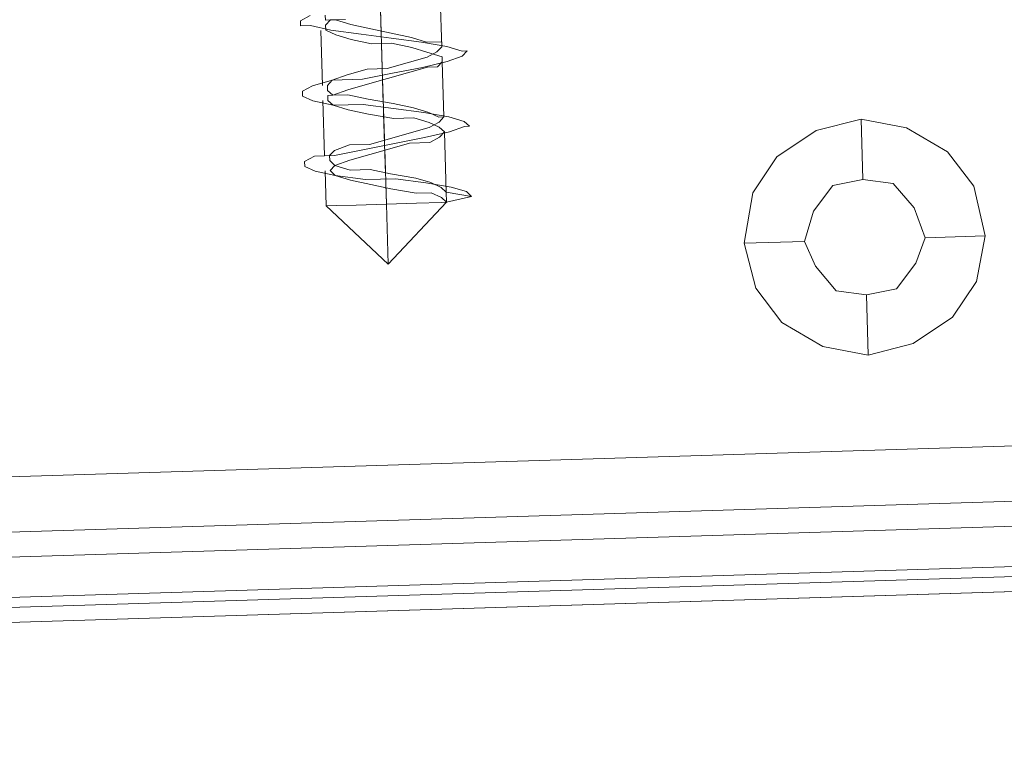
# Model space of a CAD drawing. Extents: x 147111805 to 147230536, y 410950310 to 411028142.
# Tile 22 of 256: x 147162119 to 147162160, y 410974427 to 410974458. Entities that reach past the tile are written whole.
import ezdxf

# ---------------------------------------------------------------- set-up
doc = ezdxf.new("R2010")
doc.units = 0
doc.header["$LTSCALE"] = 100
doc.layers.add('T--A9041--_VERHARDINGEN_Tegels', color=9, linetype='Continuous', transparency=0.3)
doc.layers.add('T--L9071--_TERREINMEUBILAIR_Stoelen', color=1, linetype='Continuous')

# ---------------------------------------------------------------- blocks, each defined once
blk = doc.blocks.new('Picknicktafel 180x160cm')
at = {"layer": 'T--L9071--_TERREINMEUBILAIR_Stoelen', "lineweight": 0}
for p, q in [((149.454673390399, 10.55470857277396), (149.454673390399, 277.7999296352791)), ((149.454673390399, 10.55470857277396), (149.454673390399, 277.7999296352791)), ((150.510144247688, 10.55470857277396), (150.510144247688, 277.7999296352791)), ((153.2543684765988, 10.55470857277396), (153.2543684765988, 277.7999296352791)), ((155.5764043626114, 277.7999296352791), (155.5764043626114, 10.55470857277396)), ((149.454673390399, 259.8569250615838), (149.454673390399, 28.28661897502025)), ((150.0879559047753, 28.28661897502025), (150.0879559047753, 259.8569250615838)), ((152.1988976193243, 28.28661897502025), (152.1988976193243, 259.8569250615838)), ((155.5764043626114, 28.28661897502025), (155.5764043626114, 259.8569250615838)), ((155.5764043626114, 28.28661897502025), (155.5764043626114, 259.8569250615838)), ((168.0309604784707, 202.2282162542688), (168.2420546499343, 202.6504045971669)), ((168.2420546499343, 202.6504045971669), (168.4531488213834, 202.6504045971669)), ((168.4531488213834, 202.6504045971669), (168.664242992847, 202.2282162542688)), ((170.9862788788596, 202.2282162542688), (171.1973730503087, 202.6504045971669)), ((171.1973730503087, 202.6504045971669), (171.4084672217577, 202.6504045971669)), ((171.4084672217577, 202.6504045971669), (171.6195613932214, 202.2282162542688)), ((174.1526914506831, 202.2282162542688), (174.1526914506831, 202.6504045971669)), ((174.1526914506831, 202.6504045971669), (174.3637856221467, 202.6504045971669)), ((174.3637856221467, 202.6504045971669), (174.5748797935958, 202.2282162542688)), ((167.8198663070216, 201.3838395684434), (168.0309604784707, 202.2282162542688)), ((168.664242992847, 202.2282162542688), (168.664242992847, 201.3838395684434)), ((170.775184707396, 201.3838395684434), (170.9862788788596, 202.2282162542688)), ((171.6195613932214, 202.2282162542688), (171.8306555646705, 201.3838395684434)), ((173.941597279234, 201.3838395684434), (174.1526914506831, 202.2282162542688)), ((164.0201712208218, 199.2728978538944), (166.5533012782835, 201.8060279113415)), ((166.5533012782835, 201.8060279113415), (166.5533012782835, 201.3838395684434)), ((166.5533012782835, 201.3838395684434), (166.5533012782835, 201.8060279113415)), ((166.5533012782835, 201.8060279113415), (166.5533012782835, 201.8060279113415)), ((168.0309604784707, 201.8060279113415), (166.5533012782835, 201.8060279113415)), ((168.0309604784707, 201.5949337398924), (167.8198663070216, 201.3838395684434)), ((168.2420546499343, 201.3838395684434), (168.0309604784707, 201.5949337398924)), ((168.2420546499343, 201.3838395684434), (168.4531488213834, 201.5949337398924)), ((168.4531488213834, 201.5949337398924), (168.664242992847, 201.5949337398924)), ((170.9862788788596, 201.8060279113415), (168.664242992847, 201.8060279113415)), ((168.664242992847, 201.5949337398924), (168.8753371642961, 201.3838395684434)), ((170.9862788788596, 201.5949337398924), (170.775184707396, 201.3838395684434)), ((171.1973730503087, 201.5949337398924), (170.9862788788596, 201.5949337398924)), ((171.1973730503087, 201.3838395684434), (171.1973730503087, 201.5949337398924)), ((171.1973730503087, 201.3838395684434), (171.4084672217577, 201.5949337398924)), ((171.4084672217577, 201.5949337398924), (171.6195613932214, 201.5949337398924)), ((173.941597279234, 201.8060279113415), (171.6195613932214, 201.8060279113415)), ((171.6195613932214, 201.5949337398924), (171.8306555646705, 201.3838395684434)), ((173.941597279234, 201.5949337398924), (173.7305031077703, 201.1727453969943)), ((174.1526914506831, 201.5949337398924), (173.941597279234, 201.5949337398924)), ((174.3637856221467, 201.3838395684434), (174.1526914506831, 201.5949337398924)), ((174.3637856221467, 201.1727453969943), (174.3637856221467, 201.5949337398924)), ((174.3637856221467, 201.5949337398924), (174.5748797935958, 201.5949337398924)), ((166.5533012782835, 201.3838395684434), (166.5533012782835, 200.539462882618)), ((166.5533012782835, 200.539462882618), (166.5533012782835, 201.3838395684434)), ((167.6087721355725, 200.1172745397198), (167.8198663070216, 201.3838395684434)), ((167.8198663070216, 201.3838395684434), (167.6087721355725, 200.750557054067)), ((168.0309604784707, 200.750557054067), (168.2420546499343, 201.3838395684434)), ((168.4531488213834, 200.750557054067), (168.2420546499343, 201.3838395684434)), ((168.664242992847, 201.3838395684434), (168.8753371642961, 200.1172745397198)), ((168.8753371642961, 201.3838395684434), (169.0864313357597, 200.750557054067)), ((170.775184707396, 201.3838395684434), (170.5640905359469, 200.750557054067)), ((170.775184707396, 200.1172745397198), (170.775184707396, 201.3838395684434)), ((171.4084672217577, 200.750557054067), (171.1973730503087, 201.3838395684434)), ((171.1973730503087, 200.750557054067), (171.1973730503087, 201.3838395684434)), ((171.8306555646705, 201.3838395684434), (171.8306555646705, 200.1172745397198)), ((171.8306555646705, 201.3838395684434), (172.0417497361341, 200.750557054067)), ((173.7305031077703, 201.1727453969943), (173.5194089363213, 200.539462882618)), ((173.7305031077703, 200.1172745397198), (173.941597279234, 201.3838395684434)), ((174.1526914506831, 200.539462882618), (174.3637856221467, 201.1727453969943)), ((174.3637856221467, 200.750557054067), (174.3637856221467, 201.3838395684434)), ((167.6087721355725, 200.750557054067), (167.3976779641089, 199.9061803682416)), ((168.0309604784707, 199.9061803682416), (168.0309604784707, 200.750557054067)), ((168.664242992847, 199.9061803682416), (168.4531488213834, 200.750557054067)), ((169.0864313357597, 200.750557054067), (169.0864313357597, 199.9061803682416)), ((170.5640905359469, 200.750557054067), (170.3529963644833, 199.9061803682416)), ((170.9862788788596, 199.9061803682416), (171.1973730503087, 200.750557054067)), ((171.6195613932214, 199.9061803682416), (171.4084672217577, 200.750557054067)), ((172.0417497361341, 200.750557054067), (172.2528439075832, 199.9061803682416)), ((166.5533012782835, 200.539462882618), (166.5533012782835, 199.2728978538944)), ((166.5533012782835, 199.2728978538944), (166.5533012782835, 200.539462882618)), ((173.5194089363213, 200.539462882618), (173.3083147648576, 199.6950861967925)), ((173.941597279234, 199.6950861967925), (174.1526914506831, 200.539462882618)), ((167.3976779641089, 199.9061803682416), (167.1865837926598, 199.0618036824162)), ((167.6087721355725, 198.8507095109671), (167.6087721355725, 200.1172745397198)), ((167.8198663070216, 199.0618036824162), (168.0309604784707, 199.9061803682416)), ((168.8753371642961, 199.0618036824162), (168.664242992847, 199.9061803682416)), ((168.8753371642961, 200.1172745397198), (169.0864313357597, 198.8507095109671)), ((169.0864313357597, 199.9061803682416), (169.2975255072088, 199.0618036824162)), ((170.3529963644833, 199.9061803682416), (170.1419021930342, 198.8507095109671)), ((170.5640905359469, 198.8507095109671), (170.775184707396, 200.1172745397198)), ((170.775184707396, 198.8507095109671), (170.9862788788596, 199.9061803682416)), ((171.8306555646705, 199.0618036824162), (171.6195613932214, 199.9061803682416)), ((171.8306555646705, 200.1172745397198), (172.0417497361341, 198.8507095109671)), ((172.2528439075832, 199.9061803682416), (172.2528439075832, 199.0618036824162)), ((173.5194089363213, 198.8507095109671), (173.7305031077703, 200.1172745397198)), ((173.3083147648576, 199.6950861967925), (173.3083147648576, 198.8507095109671)), ((173.7305031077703, 198.8507095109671), (173.941597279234, 199.6950861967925)), ((164.0201712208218, 199.2728978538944), (166.5533012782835, 199.2728978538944)), ((164.0201712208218, 199.2728978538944), (166.5533012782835, 196.7397677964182)), ((164.0201712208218, 199.2728978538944), (166.5533012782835, 199.2728978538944)), ((166.5533012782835, 199.2728978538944), (166.5533012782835, 198.0063328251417)), ((166.5533012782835, 198.0063328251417), (166.5533012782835, 199.2728978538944)), ((168.8753371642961, 199.2728978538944), (166.5533012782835, 199.2728978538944)), ((167.3976779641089, 199.2728978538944), (166.5533012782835, 199.2728978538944)), ((170.3529963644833, 199.2728978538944), (167.8198663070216, 199.2728978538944)), ((171.8306555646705, 199.2728978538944), (169.2975255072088, 199.2728978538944)), ((173.3083147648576, 199.2728978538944), (170.775184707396, 199.2728978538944)), ((174.7859739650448, 199.2728978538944), (172.2528439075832, 199.2728978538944)), ((176.263633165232, 199.2728978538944), (173.7305031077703, 199.2728978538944)), ((167.1865837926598, 199.0618036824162), (166.9754896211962, 198.0063328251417)), ((167.3976779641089, 197.5841444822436), (167.6087721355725, 198.8507095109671)), ((167.6087721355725, 198.0063328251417), (167.8198663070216, 199.0618036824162)), ((169.0864313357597, 198.2174269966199), (168.8753371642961, 199.0618036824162)), ((169.0864313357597, 198.8507095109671), (169.2975255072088, 197.5841444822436)), ((169.2975255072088, 199.0618036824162), (169.5086196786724, 198.2174269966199)), ((170.1419021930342, 198.8507095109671), (170.1419021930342, 198.0063328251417)), ((170.3529963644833, 197.5841444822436), (170.5640905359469, 198.8507095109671)), ((170.5640905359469, 198.0063328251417), (170.775184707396, 198.8507095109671)), ((172.0417497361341, 198.2174269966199), (171.8306555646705, 199.0618036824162)), ((172.0417497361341, 198.8507095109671), (172.2528439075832, 197.5841444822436)), ((172.2528439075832, 199.0618036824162), (172.4639380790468, 198.2174269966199)), ((173.3083147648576, 198.8507095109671), (173.0972205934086, 198.0063328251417)), ((173.3083147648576, 197.5841444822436), (173.5194089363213, 198.8507095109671)), ((173.5194089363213, 198.0063328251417), (173.7305031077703, 198.8507095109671)), ((166.5533012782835, 198.0063328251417), (166.5533012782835, 196.9508619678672)), ((166.5533012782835, 196.9508619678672), (166.5533012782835, 198.0063328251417)), ((166.9754896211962, 198.0063328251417), (166.9754896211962, 197.3730503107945)), ((167.3976779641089, 197.3730503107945), (167.6087721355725, 198.0063328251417)), ((169.0864313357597, 197.3730503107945), (169.0864313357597, 198.2174269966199)), ((169.5086196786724, 198.2174269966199), (169.7197138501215, 197.3730503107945)), ((170.1419021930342, 198.0063328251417), (169.9308080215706, 197.3730503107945)), ((170.3529963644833, 197.3730503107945), (170.5640905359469, 198.0063328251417)), ((172.2528439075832, 197.3730503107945), (172.0417497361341, 198.2174269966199)), ((172.4639380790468, 198.2174269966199), (172.6750322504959, 197.3730503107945)), ((173.0972205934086, 198.0063328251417), (172.8861264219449, 197.3730503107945)), ((173.3083147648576, 197.3730503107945), (173.5194089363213, 198.0063328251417)), ((167.1865837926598, 196.5286736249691), (167.3976779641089, 197.5841444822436)), ((169.2975255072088, 197.5841444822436), (169.5086196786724, 196.5286736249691)), ((170.1419021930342, 196.5286736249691), (170.3529963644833, 197.5841444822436)), ((172.2528439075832, 197.5841444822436), (172.4639380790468, 196.5286736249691)), ((173.0972205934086, 196.5286736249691), (173.3083147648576, 197.5841444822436)), ((166.9754896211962, 197.3730503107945), (166.7643954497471, 196.9508619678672)), ((167.1865837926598, 196.9508619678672), (167.3976779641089, 197.3730503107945)), ((169.2975255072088, 196.9508619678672), (169.0864313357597, 197.3730503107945)), ((169.9308080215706, 197.3730503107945), (169.7197138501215, 196.9508619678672)), ((169.7197138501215, 197.3730503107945), (169.9308080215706, 196.9508619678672)), ((170.1419021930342, 196.9508619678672), (170.3529963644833, 197.3730503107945)), ((172.2528439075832, 196.9508619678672), (172.2528439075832, 197.3730503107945)), ((172.8861264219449, 197.3730503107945), (172.6750322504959, 196.7397677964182)), ((172.6750322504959, 197.3730503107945), (172.8861264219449, 196.9508619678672)), ((173.3083147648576, 196.7397677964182), (173.3083147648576, 197.3730503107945)), ((166.5533012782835, 196.9508619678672), (166.5533012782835, 196.7397677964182)), ((166.5533012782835, 196.7397677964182), (166.5533012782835, 196.9508619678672)), ((166.7643954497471, 196.9508619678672), (166.5533012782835, 196.7397677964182)), ((166.5533012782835, 196.7397677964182), (166.7643954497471, 195.6842969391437)), ((166.5533012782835, 196.7397677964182), (166.9754896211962, 196.7397677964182)), ((166.9754896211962, 196.7397677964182), (166.5533012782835, 196.7397677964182)), ((166.7643954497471, 195.6842969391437), (166.9754896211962, 196.7397677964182)), ((166.9754896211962, 196.7397677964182), (167.1865837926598, 196.9508619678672)), ((169.5086196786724, 196.7397677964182), (166.9754896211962, 196.7397677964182)), ((169.5086196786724, 196.7397677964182), (169.2975255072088, 196.9508619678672)), ((169.7197138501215, 196.9508619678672), (169.5086196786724, 196.7397677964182)), ((169.9308080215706, 196.9508619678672), (170.1419021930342, 196.7397677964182)), ((170.1419021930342, 196.7397677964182), (170.1419021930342, 196.9508619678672)), ((172.4639380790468, 196.7397677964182), (170.1419021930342, 196.7397677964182)), ((172.4639380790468, 196.7397677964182), (172.2528439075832, 196.9508619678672)), ((172.6750322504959, 196.7397677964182), (172.4639380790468, 196.7397677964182)), ((172.8861264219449, 196.9508619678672), (173.0972205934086, 196.7397677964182)), ((173.0972205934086, 196.7397677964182), (173.3083147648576, 196.7397677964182)), ((175.6303506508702, 196.7397677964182), (173.0972205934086, 196.7397677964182)), ((166.9754896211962, 195.8953911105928), (167.1865837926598, 196.5286736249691)), ((169.5086196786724, 196.5286736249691), (169.7197138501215, 195.8953911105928)), ((169.9308080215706, 195.8953911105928), (170.1419021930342, 196.5286736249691)), ((172.4639380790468, 196.5286736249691), (172.6750322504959, 195.8953911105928)), ((172.8861264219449, 195.8953911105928), (173.0972205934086, 196.5286736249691)), ((166.7643954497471, 195.6842969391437), (166.9754896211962, 195.8953911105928)), ((169.7197138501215, 195.8953911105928), (169.7197138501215, 195.6842969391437)), ((169.7197138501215, 195.6842969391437), (169.9308080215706, 195.8953911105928)), ((172.6750322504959, 195.8953911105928), (172.8861264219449, 195.6842969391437)), ((172.8861264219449, 195.6842969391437), (172.8861264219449, 195.8953911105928)), ((162.5425120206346, 183.8630233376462), (164.4423595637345, 184.2852116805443)), ((164.4423595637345, 184.2852116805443), (166.5533012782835, 183.8630233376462)), ((164.4423595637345, 184.2852116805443), (164.4423595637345, 181.7520816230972)), ((161.0648528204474, 182.8075524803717), (162.5425120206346, 183.8630233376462)), ((166.5533012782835, 183.8630233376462), (168.0309604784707, 182.8075524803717)), ((160.0093819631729, 181.1187991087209), (161.0648528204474, 182.8075524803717)), ((168.0309604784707, 182.8075524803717), (169.0864313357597, 181.1187991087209)), ((164.4423595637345, 181.7520816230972), (163.38688870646, 181.3298932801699)), ((163.38688870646, 181.3298932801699), (164.4423595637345, 181.7520816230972)), ((165.7089245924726, 181.3298932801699), (164.4423595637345, 181.7520816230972)), ((164.4423595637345, 181.7520816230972), (165.7089245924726, 181.3298932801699)), ((163.38688870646, 181.3298932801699), (162.3314178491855, 180.4855165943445)), ((162.3314178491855, 180.4855165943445), (163.38688870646, 181.3298932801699)), ((166.7643954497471, 180.4855165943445), (165.7089245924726, 181.3298932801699)), ((165.7089245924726, 181.3298932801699), (166.7643954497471, 180.4855165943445)), ((159.5871936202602, 179.218951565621), (160.0093819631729, 181.1187991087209)), ((169.0864313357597, 181.1187991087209), (169.5086196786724, 179.218951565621)), ((162.3314178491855, 180.4855165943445), (162.1203236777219, 179.218951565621)), ((162.1203236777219, 179.218951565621), (162.3314178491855, 180.4855165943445)), ((166.9754896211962, 179.218951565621), (166.7643954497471, 180.4855165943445)), ((166.7643954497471, 180.4855165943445), (166.9754896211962, 179.218951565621)), ((160.0093819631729, 177.3191040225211), (159.5871936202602, 179.218951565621)), ((159.5871936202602, 179.218951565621), (159.5871936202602, 179.218951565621)), ((159.5871936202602, 179.218951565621), (162.1203236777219, 179.218951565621)), ((162.1203236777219, 179.218951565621), (162.3314178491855, 177.9523865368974)), ((162.3314178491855, 177.9523865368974), (162.1203236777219, 179.218951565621)), ((162.1203236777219, 179.218951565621), (162.1203236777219, 179.218951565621)), ((166.7643954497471, 177.9523865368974), (166.9754896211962, 179.218951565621)), ((166.9754896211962, 179.218951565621), (166.7643954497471, 177.9523865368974)), ((166.9754896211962, 179.218951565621), (166.9754896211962, 179.218951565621)), ((169.5086196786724, 179.218951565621), (166.9754896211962, 179.218951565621)), ((169.5086196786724, 179.218951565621), (169.0864313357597, 177.3191040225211)), ((162.3314178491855, 177.9523865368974), (163.38688870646, 177.108009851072)), ((163.38688870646, 177.108009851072), (162.3314178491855, 177.9523865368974)), ((165.7089245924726, 177.108009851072), (166.7643954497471, 177.9523865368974)), ((166.7643954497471, 177.9523865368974), (165.7089245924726, 177.108009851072)), ((161.0648528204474, 175.6303506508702), (160.0093819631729, 177.3191040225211)), ((169.0864313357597, 177.3191040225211), (168.0309604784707, 175.6303506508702)), ((163.38688870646, 177.108009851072), (164.4423595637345, 176.6858215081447)), ((164.4423595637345, 176.6858215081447), (163.38688870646, 177.108009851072)), ((164.4423595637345, 176.6858215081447), (165.7089245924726, 177.108009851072)), ((165.7089245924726, 177.108009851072), (164.4423595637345, 176.6858215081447)), ((164.4423595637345, 174.1526914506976), (164.4423595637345, 176.6858215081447)), ((162.5425120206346, 174.5748797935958), (161.0648528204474, 175.6303506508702)), ((168.0309604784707, 175.6303506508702), (166.5533012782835, 174.5748797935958)), ((164.4423595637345, 174.1526914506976), (162.5425120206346, 174.5748797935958)), ((166.5533012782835, 174.5748797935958), (164.4423595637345, 174.1526914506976))]:
    blk.add_line(p, q, dxfattribs=at)

msp = doc.modelspace()

# ---------------------------------------------------------------- hatches: boundary and pattern name
at = {"layer": 'T--A9041--_VERHARDINGEN_Tegels'}
h = msp.add_hatch(dxfattribs=at)
h.set_pattern_fill('ANSI37', color=256, scale=200, angle=45)
h.set_pattern_definition([(90, (0, 0), (-635, 0), []), (180, (0, 0), (0, -635), [])])
h.paths.add_polyline_path([(147171124.6155927, 410978496.7849257), (147171124.6155927, 410985174.1051784), (147175311.8159577, 410985174.1051784), (147179724.0163228, 410985174.1051784), (147179724.0163228, 410987548.1668265), (147175674.6155927, 410987550.9475302), (147175674.6155927, 410986269.3768906), (147173554.6155927, 410986269.3768906), (147173554.6155927, 410986569.3768906), (147175374.6155927, 410986569.3768906), (147175374.6155927, 410989649.3768906), (147175374.6155927, 410993004.2881792), (147173550.8201925, 410993004.2881792), (147173550.8201925, 410993134.3405678), (147165980.8201925, 410993134.3405678), (147159696.0572113, 410993137.1650009), (147159704.9791517, 410992687.6886738), (147159705.673752, 410992652.6955669), (147159710.6310576, 410990922.4531842), (147159740.006855, 410990923.0362831), (147159789.3234792, 410988438.5257165), (147159881.8045546, 410983779.4434608), (147160071.926593, 410974201.3302012), (147160091.7723167, 410973201.5271471), (147160156.2709204, 410969952.1672208), (147160833.6374897, 410969965.612699), (147162965.7175028, 410970007.9337059), (147169999.3319892, 410970147.5483757), (147172541.3312546, 410970198.0061296), (147177217.9100407, 410970290.8345047), (147177327.8883767, 410970293.0175343), (147177280.2586386, 410972692.5448644), (147177850.1463795, 410972703.8569272), (147179529.8155105, 410972737.1977439), (147180789.5630606, 410972762.4198964), (147181028.8837267, 410972767.3274566), (147181031.0428523, 410975911.5547846), (147179805.6507454, 410975912.3962522), (147178580.2586386, 410975912.3962522), (147178580.2586386, 410979449.1051784), (147177580.2586386, 410979449.1051784), (147177580.2586386, 410977681.1714507), (147177580.2586386, 410975913.2377229), (147171124.6155927, 410975913.2377229)])
h.paths.add_polyline_path([(147165184.9788649, 410982437.8420166), (147164184.9788649, 410982437.8420166), (147164184.9788649, 410983437.8420166), (147165184.9788649, 410983437.8420166)], flags=16)

# ---------------------------------------------------------------- block references
at = {"layer": 'T--L9071--_TERREINMEUBILAIR_Stoelen', "rotation": 91.75940092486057}
msp.add_blockref('Picknicktafel 180x160cm', (147162338.2311158, 410974289.7493508), dxfattribs=at)

doc.saveas('drawing.dxf')
